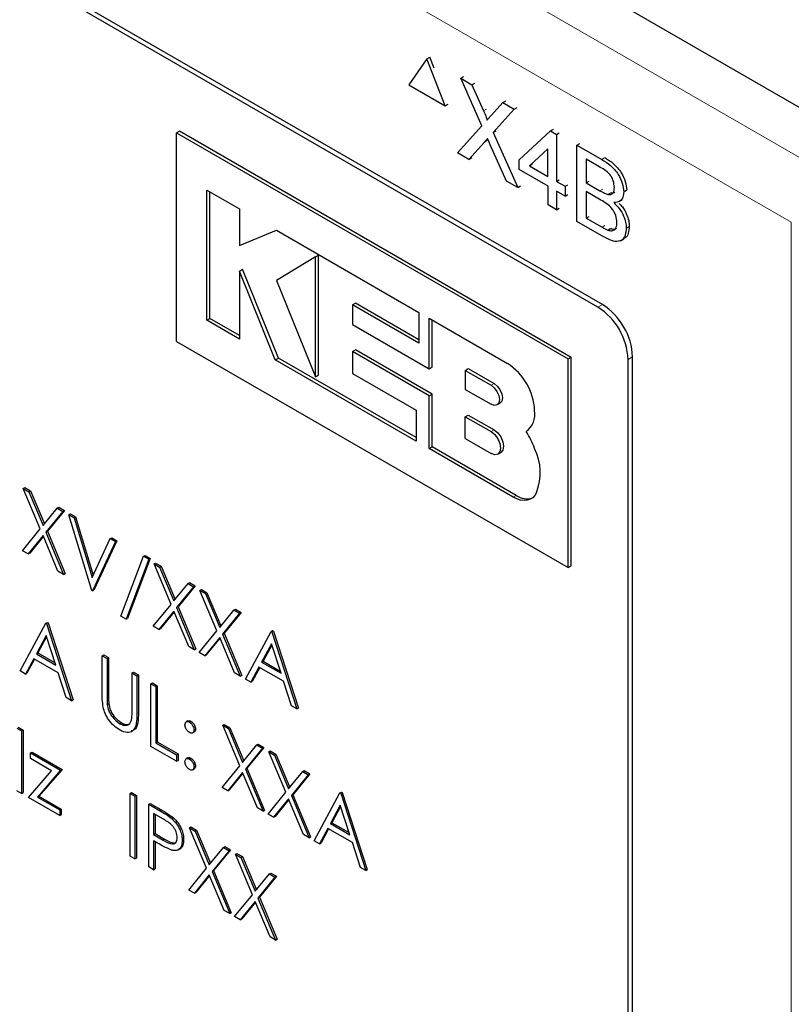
# Paper-space layout 'Blatt4' of a CAD drawing. Header units: millimetres. Extents: x 5 to 418, y 2 to 292.
# Tile 40 of 111: x 119.82 to 122.84, y 187.59 to 191.44. Entities that reach past the tile are written whole.
import ezdxf

# ---------------------------------------------------------------- set-up
doc = ezdxf.new("R2010")
doc.units = ezdxf.units.MM

psp = doc.layouts.new('Blatt4')

# ---------------------------------------------------------------- linework, layer by layer
at = {"color": 7, "linetype": 'Continuous', "lineweight": 25}
for p, q in [((124.7695, 190.0043), (113.5249, 196.4956)), ((122.1041, 190.3274), (116.1526, 193.7631)), ((122.0864, 190.3172), (116.1938, 193.7189)), ((121.4174, 191.2892), (121.3459, 191.1875)), ((121.4174, 191.2892), (121.4291, 191.296)), ((121.489, 191.1052), (121.4174, 191.2892)), ((121.4462, 191.2522), (121.4291, 191.296)), ((121.5495, 191.2131), (121.5611, 191.2199)), ((121.6323, 191.0273), (121.5495, 191.2131)), ((121.5495, 191.2131), (121.5936, 191.1877)), ((121.5936, 191.1877), (121.6052, 191.1944)), ((121.3459, 191.1875), (121.489, 191.1052)), ((121.5936, 191.1877), (121.639, 191.0859)), ((121.6694, 191.0683), (121.7145, 191.1181)), ((121.7145, 191.1181), (121.7259, 191.1247)), ((121.7145, 191.1181), (121.7592, 191.0924)), ((121.489, 191.1052), (121.5006, 191.1119)), ((121.7592, 191.0924), (121.6767, 191.0012)), ((121.7592, 191.0924), (121.7706, 191.099)), ((120.4372, 190.9999), (120.449, 191.0067)), ((120.4372, 190.1833), (120.4372, 190.9999)), ((120.4372, 190.9999), (121.9692, 190.1154)), ((120.449, 191.0067), (121.981, 190.1222)), ((121.5364, 190.9215), (121.6323, 191.0273)), ((121.6767, 191.0012), (121.688, 191.0078)), ((121.6767, 191.0012), (121.7728, 190.7854)), ((121.7778, 190.8938), (121.9008, 191.0071)), ((121.9008, 191.0071), (121.9119, 191.0135)), ((121.9008, 191.0071), (121.9241, 190.9936)), ((121.9241, 190.9936), (121.9352, 191.0001)), ((121.6424, 190.9634), (121.5811, 190.8958)), ((121.9241, 190.9936), (121.9242, 190.8095)), ((121.5811, 190.8958), (121.5364, 190.9215)), ((121.7286, 190.8109), (121.6653, 190.953)), ((121.8909, 190.9364), (121.8189, 190.8701)), ((121.8909, 190.8286), (121.8909, 190.9364)), ((122.004, 190.9515), (122.015, 190.9579)), ((122.0042, 190.6522), (122.004, 190.9515)), ((122.004, 190.9515), (122.1012, 190.8955)), ((121.5811, 190.8958), (121.5925, 190.9024)), ((121.7778, 190.8554), (121.7778, 190.8938)), ((122.0901, 190.8674), (122.0406, 190.8959)), ((122.0406, 190.8959), (122.0407, 190.8038)), ((121.891, 190.7903), (121.7778, 190.8554)), ((121.8189, 190.8701), (121.83, 190.8766)), ((121.8189, 190.8701), (121.8909, 190.8286)), ((121.7728, 190.7854), (121.7286, 190.8109)), ((121.9242, 190.8095), (121.9352, 190.8158)), ((121.9242, 190.8095), (121.9575, 190.7903)), ((122.0407, 190.8038), (122.0515, 190.8101)), ((120.5565, 190.7756), (120.684, 190.702)), ((120.5565, 190.2658), (120.5565, 190.7756)), ((120.5682, 190.2726), (120.5682, 190.7688)), ((121.7728, 190.7854), (121.7839, 190.7919)), ((121.891, 190.7174), (121.891, 190.7903)), ((121.9576, 190.7519), (121.9243, 190.7711)), ((121.9243, 190.7711), (121.9243, 190.6982)), ((121.9575, 190.7903), (121.9684, 190.7966)), ((121.9575, 190.7903), (121.9576, 190.7519)), ((122.0407, 190.8038), (122.0942, 190.773)), ((122.0979, 190.7363), (122.0407, 190.7693)), ((122.0407, 190.7693), (122.0408, 190.6657)), ((122.1871, 190.7685), (122.1978, 190.7747)), ((121.9576, 190.7519), (121.9684, 190.7583)), ((122.1254, 190.7586), (122.1361, 190.7648)), ((122.1684, 190.7303), (122.1806, 190.7373)), ((120.684, 190.702), (120.684, 190.5592)), ((121.9243, 190.6982), (121.891, 190.7174)), ((121.9243, 190.6982), (121.9352, 190.7045)), ((122.1017, 190.5961), (122.0042, 190.6522)), ((122.0408, 190.6657), (122.0515, 190.6719)), ((122.0408, 190.6657), (122.1022, 190.6303)), ((120.684, 190.5592), (120.8291, 190.6182)), ((120.8291, 190.6182), (121.3856, 190.2969)), ((122.1244, 190.619), (122.1351, 190.6251)), ((122.1972, 190.6268), (122.2078, 190.6329)), ((122.1751, 190.5774), (122.1871, 190.5843)), ((120.9812, 190.5144), (120.8291, 190.4216)), ((120.9812, 190.5144), (120.993, 190.5212)), ((120.9812, 190.0451), (120.9812, 190.5144)), ((120.993, 190.0519), (120.993, 190.5212)), ((120.6839, 190.4587), (120.6957, 190.4655)), ((120.6839, 190.4587), (120.6839, 190.1922)), ((120.8243, 190.1112), (120.6839, 190.4587)), ((120.8361, 190.118), (120.6957, 190.4655)), ((120.8291, 190.4216), (120.9812, 190.0451)), ((121.1256, 190.3261), (121.1374, 190.3329)), ((121.1256, 190.3261), (121.1256, 190.2489)), ((121.3856, 190.176), (121.1256, 190.3261)), ((121.3856, 190.1896), (121.1374, 190.3329)), ((120.5565, 190.2658), (120.5682, 190.2726)), ((120.6839, 190.1922), (120.5565, 190.2658)), ((120.6839, 190.2058), (120.5682, 190.2726)), ((121.3856, 190.2969), (121.3856, 190.176)), ((121.4259, 190.0755), (121.4259, 190.2737)), ((121.4259, 190.2737), (121.7326, 190.0966)), ((121.4377, 190.0823), (121.4377, 190.2669)), ((121.1256, 190.2489), (121.4259, 190.0755)), ((120.4372, 190.1833), (121.9692, 189.2989)), ((121.1256, 190.1434), (121.1374, 190.1502)), ((121.4377, 189.9769), (121.1374, 190.1502)), ((120.8243, 190.1112), (120.8361, 190.118)), ((121.3752, 189.7932), (120.8243, 190.1112)), ((121.3752, 189.8068), (120.8361, 190.118)), ((121.1256, 190.1434), (121.1256, 190.058)), ((121.4259, 189.9701), (121.1256, 190.1434)), ((121.9692, 190.1154), (121.981, 190.1222)), ((121.9692, 189.2989), (121.9692, 190.1154)), ((121.981, 189.3057), (121.981, 190.1222)), ((122.2042, 184.6694), (122.2042, 190.113)), ((122.2219, 184.6116), (122.2219, 190.1232)), ((121.4259, 190.0755), (121.4377, 190.0823)), ((121.5673, 190.0701), (121.5791, 190.0769)), ((121.5791, 190.0769), (121.68, 190.0186)), ((120.9812, 190.0451), (120.993, 190.0519)), ((121.1256, 190.058), (121.3752, 189.914)), ((121.5673, 190.0701), (121.5673, 189.9954)), ((121.5673, 190.0701), (121.6683, 190.0118)), ((121.4259, 189.9701), (121.4377, 189.9769)), ((121.4259, 189.7639), (121.4259, 189.9701)), ((121.4377, 189.7707), (121.4377, 189.9769)), ((121.5673, 189.9954), (121.6683, 189.9371)), ((121.6911, 189.9349), (121.7029, 189.9417)), ((121.3752, 189.914), (121.3752, 189.7932)), ((121.5673, 189.8884), (121.5791, 189.8952)), ((121.5673, 189.8031), (121.5673, 189.8884)), ((121.5673, 189.8884), (121.6683, 189.8301)), ((121.5791, 189.8952), (121.68, 189.837)), ((121.5673, 189.8031), (121.6683, 189.7448)), ((121.8055, 189.8307), (121.8058, 189.8309)), ((121.4259, 189.7639), (121.4377, 189.7707)), ((121.7669, 189.5807), (121.4377, 189.7707)), ((121.7551, 189.5739), (121.4259, 189.7639)), ((121.6944, 189.7422), (121.7062, 189.749)), ((119.8384, 189.6078), (119.8443, 189.6112)), ((119.8443, 189.6112), (119.8662, 189.5985)), ((119.8384, 189.6078), (119.8603, 189.5951)), ((119.9049, 189.4493), (119.8384, 189.6078)), ((119.8603, 189.5951), (119.8662, 189.5985)), ((119.8603, 189.5951), (119.9159, 189.4628)), ((119.8662, 189.5985), (119.9207, 189.4688)), ((119.9714, 189.531), (119.9773, 189.5344)), ((119.9773, 189.5344), (119.9993, 189.5217)), ((119.9159, 189.4628), (119.9714, 189.531)), ((119.9934, 189.5183), (119.9269, 189.4367)), ((119.9993, 189.5217), (119.9328, 189.4401)), ((119.9714, 189.531), (119.9934, 189.5183)), ((119.9934, 189.5183), (119.9993, 189.5217)), ((120.0165, 189.5049), (120.0224, 189.5083)), ((120.0165, 189.5049), (120.0369, 189.4932)), ((120.1063, 189.2082), (120.0165, 189.5049)), ((120.0224, 189.5083), (120.0428, 189.4966)), ((120.0369, 189.4932), (120.0428, 189.4966)), ((120.0428, 189.4966), (120.1118, 189.2683)), ((120.0369, 189.4932), (120.1076, 189.2593)), ((119.8356, 189.3644), (119.9049, 189.4493)), ((119.9159, 189.4232), (119.8576, 189.3517)), ((119.9169, 189.4207), (119.8635, 189.3551)), ((119.9741, 189.2844), (119.9159, 189.4232)), ((119.9269, 189.4367), (119.9328, 189.4401)), ((119.9269, 189.4367), (119.9961, 189.2718)), ((119.9328, 189.4401), (120.002, 189.2752)), ((120.1076, 189.2593), (120.1783, 189.4115)), ((120.1987, 189.3998), (120.109, 189.2066)), ((120.2046, 189.4032), (120.1149, 189.21)), ((120.1783, 189.4115), (120.1842, 189.4149)), ((120.1783, 189.4115), (120.1987, 189.3998)), ((120.1842, 189.4149), (120.2046, 189.4032)), ((120.1987, 189.3998), (120.2046, 189.4032)), ((119.8576, 189.3517), (119.8356, 189.3644)), ((119.8576, 189.3517), (119.8635, 189.3551)), ((120.2205, 189.1077), (120.3092, 189.3423)), ((120.3092, 189.3423), (120.3151, 189.3457)), ((120.3092, 189.3423), (120.3293, 189.3307)), ((120.3151, 189.3457), (120.3352, 189.3341)), ((120.3293, 189.3307), (120.2405, 189.0961)), ((120.3352, 189.3341), (120.2464, 189.0995)), ((120.3293, 189.3307), (120.3352, 189.3341)), ((120.3497, 189.3126), (120.3556, 189.316)), ((120.3497, 189.3126), (120.3716, 189.2999)), ((120.4162, 189.1542), (120.3497, 189.3126)), ((120.3556, 189.316), (120.3775, 189.3033)), ((120.3716, 189.2999), (120.3775, 189.3033)), ((120.3775, 189.3033), (120.432, 189.1736)), ((121.9692, 189.2989), (121.981, 189.3057)), ((119.9961, 189.2718), (119.9741, 189.2844)), ((119.9961, 189.2718), (120.002, 189.2752)), ((120.3716, 189.2999), (120.4272, 189.1677)), ((120.4272, 189.1677), (120.4827, 189.2358)), ((120.5106, 189.2265), (120.4441, 189.1449)), ((120.4827, 189.2358), (120.4886, 189.2392)), ((120.4827, 189.2358), (120.5047, 189.2231)), ((120.4886, 189.2392), (120.5106, 189.2265)), ((120.5047, 189.2231), (120.5106, 189.2265)), ((120.109, 189.2066), (120.1063, 189.2082)), ((120.109, 189.2066), (120.1149, 189.21)), ((120.5047, 189.2231), (120.4382, 189.1415)), ((120.5292, 189.209), (120.535, 189.2124)), ((120.5292, 189.209), (120.5511, 189.1963)), ((120.5957, 189.0506), (120.5292, 189.209)), ((120.535, 189.2124), (120.557, 189.1997)), ((120.5511, 189.1963), (120.557, 189.1997)), ((120.5511, 189.1963), (120.6067, 189.064)), ((120.557, 189.1997), (120.6115, 189.07)), ((120.3469, 189.0692), (120.4162, 189.1542)), ((120.4272, 189.128), (120.3689, 189.0565)), ((120.4282, 189.1255), (120.3748, 189.0599)), ((120.4854, 188.9893), (120.4272, 189.128)), ((120.4382, 189.1415), (120.4441, 189.1449)), ((120.4382, 189.1415), (120.5074, 188.9766)), ((120.4441, 189.1449), (120.5133, 188.98)), ((120.6067, 189.064), (120.6622, 189.1322)), ((120.6842, 189.1195), (120.6177, 189.0379)), ((120.6901, 189.1229), (120.6236, 189.0413)), ((120.6622, 189.1322), (120.6681, 189.1356)), ((120.6622, 189.1322), (120.6842, 189.1195)), ((120.6681, 189.1356), (120.6901, 189.1229)), ((120.6842, 189.1195), (120.6901, 189.1229)), ((119.8261, 188.8936), (119.9268, 189.0804)), ((119.9268, 189.0804), (119.9326, 189.0838)), ((119.9268, 189.0804), (119.9295, 189.0789)), ((119.9295, 189.0789), (119.9354, 189.0823)), ((119.9295, 189.0789), (120.0274, 188.7774)), ((119.9326, 189.0838), (119.9354, 189.0823)), ((119.9354, 189.0823), (120.0333, 188.7808)), ((120.2405, 189.0961), (120.2205, 189.1077)), ((120.2405, 189.0961), (120.2464, 189.0995)), ((120.3689, 189.0565), (120.3469, 189.0692)), ((120.3689, 189.0565), (120.3748, 189.0599)), ((120.5264, 188.9656), (120.5957, 189.0506)), ((120.6177, 189.0379), (120.6236, 189.0413)), ((120.6177, 189.0379), (120.6869, 188.873)), ((120.6236, 189.0413), (120.6928, 188.8764)), ((120.7073, 188.8612), (120.8079, 189.0481)), ((120.8079, 189.0481), (120.8138, 189.0515)), ((120.8079, 189.0481), (120.8106, 189.0465)), ((120.8106, 189.0465), (120.8165, 189.0499)), ((120.8106, 189.0465), (120.9085, 188.745)), ((120.8138, 189.0515), (120.8165, 189.0499)), ((120.8165, 189.0499), (120.9144, 188.7484)), ((119.9279, 189.032), (119.8895, 188.9606)), ((119.9294, 189.0273), (119.8954, 188.964)), ((119.9653, 188.9169), (119.9279, 189.032)), ((120.6067, 189.0244), (120.5484, 188.9529)), ((120.6077, 189.0219), (120.5543, 188.9563)), ((120.6649, 188.8857), (120.6067, 189.0244)), ((120.8091, 188.9997), (120.7707, 188.9283)), ((120.8106, 188.995), (120.7765, 188.9317)), ((120.8465, 188.8845), (120.8091, 188.9997)), ((119.8895, 188.9606), (119.8954, 188.964)), ((119.8895, 188.9606), (119.9653, 188.9169)), ((119.8954, 188.964), (119.9626, 188.9252)), ((120.147, 188.9533), (120.1529, 188.9567)), ((120.1529, 188.9567), (120.172, 188.9457)), ((120.5074, 188.9766), (120.4854, 188.9893)), ((120.5074, 188.9766), (120.5133, 188.98)), ((120.5484, 188.9529), (120.5264, 188.9656)), ((120.5484, 188.9529), (120.5543, 188.9563)), ((119.8792, 188.9415), (119.8469, 188.8816)), ((119.8823, 188.9397), (119.8528, 188.885)), ((119.9753, 188.886), (119.8792, 188.9415)), ((120.147, 188.9533), (120.1661, 188.9423)), ((120.147, 188.8053), (120.147, 188.9533)), ((120.1661, 188.9423), (120.172, 188.9457)), ((120.1661, 188.9423), (120.1661, 188.7955)), ((120.172, 188.9457), (120.172, 188.7989)), ((120.7707, 188.9283), (120.7765, 188.9317)), ((120.7707, 188.9283), (120.8465, 188.8845)), ((120.7765, 188.9317), (120.8437, 188.8929)), ((119.8469, 188.8816), (119.8261, 188.8936)), ((119.8469, 188.8816), (119.8528, 188.885)), ((120.0067, 188.7893), (119.9753, 188.886)), ((120.264, 188.8858), (120.2699, 188.8892)), ((120.264, 188.739), (120.264, 188.8858)), ((120.264, 188.8858), (120.283, 188.8748)), ((120.2699, 188.8892), (120.2889, 188.8782)), ((120.283, 188.8748), (120.2889, 188.8782)), ((120.2889, 188.8782), (120.2889, 188.7302)), ((120.6869, 188.873), (120.6649, 188.8857)), ((120.7603, 188.9091), (120.7281, 188.8492)), ((120.7634, 188.9073), (120.734, 188.8526)), ((120.8565, 188.8536), (120.7603, 188.9091)), ((120.283, 188.8748), (120.283, 188.7268)), ((120.3374, 188.8434), (120.3433, 188.8468)), ((120.3374, 188.8434), (120.3565, 188.8324)), ((120.3374, 188.5984), (120.3374, 188.8434)), ((120.3433, 188.8468), (120.3624, 188.8358)), ((120.6869, 188.873), (120.6928, 188.8764)), ((120.7281, 188.8492), (120.7073, 188.8612)), ((120.7281, 188.8492), (120.734, 188.8526)), ((120.8879, 188.757), (120.8565, 188.8536)), ((120.3565, 188.8324), (120.3624, 188.8358)), ((120.3565, 188.8324), (120.3565, 188.6125)), ((120.3624, 188.8358), (120.3624, 188.6159)), ((120.0274, 188.7774), (120.0067, 188.7893)), ((120.0274, 188.7774), (120.0333, 188.7808)), ((120.1669, 188.7624), (120.1728, 188.7658)), ((120.9085, 188.745), (120.8879, 188.757)), ((120.9085, 188.745), (120.9144, 188.7484)), ((120.2161, 188.6873), (120.2219, 188.6907)), ((120.4826, 188.6985), (120.4752, 188.6942)), ((120.4884, 188.6934), (120.4943, 188.6968)), ((119.8125, 188.6701), (119.8316, 188.6591)), ((119.8184, 188.6735), (119.8375, 188.6625)), ((119.8316, 188.6591), (119.8375, 188.6625)), ((119.8316, 188.6591), (119.8316, 188.4141)), ((119.8375, 188.6625), (119.8375, 188.4175)), ((120.5001, 188.6509), (120.5075, 188.6551)), ((120.506, 188.6628), (120.5119, 188.6662)), ((120.6189, 188.6809), (120.6248, 188.6843)), ((120.6189, 188.6809), (120.6409, 188.6682)), ((120.6854, 188.5224), (120.6189, 188.6809)), ((120.6248, 188.6843), (120.6468, 188.6716)), ((120.6409, 188.6682), (120.6468, 188.6716)), ((120.6409, 188.6682), (120.6964, 188.5359)), ((120.6468, 188.6716), (120.7012, 188.5418)), ((120.3565, 188.6125), (120.3624, 188.6159)), ((120.3565, 188.6125), (120.438, 188.5654)), ((120.3624, 188.6159), (120.4439, 188.5688)), ((119.8669, 188.5727), (119.8728, 188.5761)), ((119.8669, 188.5727), (119.9839, 188.5052)), ((119.8669, 188.5507), (119.8669, 188.5727)), ((119.8728, 188.5761), (119.9898, 188.5086)), ((120.438, 188.5403), (120.3374, 188.5984)), ((120.6964, 188.5359), (120.752, 188.6041)), ((120.7739, 188.5914), (120.7074, 188.5097)), ((120.7798, 188.5948), (120.7133, 188.5131)), ((120.752, 188.6041), (120.7578, 188.6075)), ((120.752, 188.6041), (120.7739, 188.5914)), ((120.7578, 188.6075), (120.7798, 188.5948)), ((120.7739, 188.5914), (120.7798, 188.5948)), ((120.7984, 188.5772), (120.8043, 188.5807)), ((120.7984, 188.5772), (120.8204, 188.5646)), ((120.8649, 188.4188), (120.7984, 188.5772)), ((120.8043, 188.5807), (120.8263, 188.568)), ((119.949, 188.5034), (119.8669, 188.5507)), ((120.438, 188.5654), (120.4439, 188.5688)), ((120.438, 188.5654), (120.438, 188.5403)), ((120.438, 188.5403), (120.4439, 188.5437)), ((120.4439, 188.5688), (120.4439, 188.5437)), ((120.4825, 188.5541), (120.4751, 188.5498)), ((120.4884, 188.549), (120.4943, 188.5524)), ((120.8204, 188.5646), (120.8263, 188.568)), ((120.8204, 188.5646), (120.8759, 188.4323)), ((120.8263, 188.568), (120.8807, 188.4382)), ((119.8588, 188.3984), (119.949, 188.5034)), ((119.9839, 188.5052), (119.8937, 188.4002)), ((119.9898, 188.5086), (119.8996, 188.4036)), ((119.9839, 188.5052), (119.9898, 188.5086)), ((120.5, 188.5064), (120.5074, 188.5107)), ((120.506, 188.5183), (120.5119, 188.5217)), ((120.6162, 188.4375), (120.6854, 188.5224)), ((120.6964, 188.4963), (120.6382, 188.4248)), ((120.6975, 188.4937), (120.644, 188.4282)), ((120.7547, 188.3575), (120.6964, 188.4963)), ((120.7074, 188.5097), (120.7133, 188.5131)), ((120.7074, 188.5097), (120.7766, 188.3448)), ((120.7133, 188.5131), (120.7825, 188.3482)), ((120.8759, 188.4323), (120.9315, 188.5004)), ((120.9315, 188.5004), (120.9373, 188.5038)), ((120.9315, 188.5004), (120.9534, 188.4878)), ((120.9373, 188.5038), (120.9593, 188.4912)), ((120.9534, 188.4878), (120.8869, 188.4061)), ((120.9593, 188.4912), (120.8928, 188.4095)), ((120.9534, 188.4878), (120.9593, 188.4912)), ((119.8316, 188.4141), (119.8125, 188.4251)), ((119.8316, 188.4141), (119.8375, 188.4175)), ((120.2558, 188.4142), (120.2617, 188.4176)), ((120.2617, 188.4176), (120.2808, 188.4066)), ((120.6382, 188.4248), (120.6162, 188.4375)), ((120.6382, 188.4248), (120.644, 188.4282)), ((120.7957, 188.3339), (120.8649, 188.4188)), ((120.9765, 188.2295), (121.0772, 188.4163)), ((121.0772, 188.4163), (121.0831, 188.4197)), ((121.0772, 188.4163), (121.0799, 188.4148)), ((121.0799, 188.4148), (121.0858, 188.4182)), ((121.0831, 188.4197), (121.0858, 188.4182)), ((121.0858, 188.4182), (121.1837, 188.1167)), ((119.9811, 188.3278), (119.8588, 188.3984)), ((119.8937, 188.4002), (119.8996, 188.4036)), ((119.8937, 188.4002), (119.9811, 188.3497)), ((119.8996, 188.4036), (119.987, 188.3531)), ((120.2558, 188.4142), (120.2749, 188.4032)), ((120.2558, 188.1692), (120.2558, 188.4142)), ((120.2749, 188.4032), (120.2808, 188.4066)), ((120.2749, 188.4032), (120.2749, 188.1582)), ((120.2808, 188.4066), (120.2808, 188.1616)), ((120.8759, 188.3927), (120.8177, 188.3212)), ((120.877, 188.3901), (120.8235, 188.3246)), ((120.9342, 188.2539), (120.8759, 188.3927)), ((120.8869, 188.4061), (120.8928, 188.4095)), ((120.8869, 188.4061), (120.9561, 188.2412)), ((120.8928, 188.4095), (120.962, 188.2446)), ((121.0799, 188.4148), (121.1778, 188.1133)), ((119.9811, 188.3497), (119.987, 188.3531)), ((119.9811, 188.3497), (119.9811, 188.3278)), ((119.987, 188.3531), (119.987, 188.3312)), ((120.3293, 188.3718), (120.3352, 188.3752)), ((120.3293, 188.3718), (120.3709, 188.3477)), ((120.3293, 188.1268), (120.3293, 188.3718)), ((120.3352, 188.3752), (120.3768, 188.3511)), ((120.7766, 188.3448), (120.7547, 188.3575)), ((120.7766, 188.3448), (120.7825, 188.3482)), ((121.0783, 188.3679), (121.0399, 188.2965)), ((121.0798, 188.3632), (121.0458, 188.2999)), ((121.1157, 188.2527), (121.0783, 188.3679)), ((119.9811, 188.3278), (119.987, 188.3312)), ((120.3871, 188.3132), (120.3483, 188.3356)), ((120.3483, 188.3356), (120.3483, 188.254)), ((120.3542, 188.3322), (120.3542, 188.2574)), ((120.4192, 188.3162), (120.4251, 188.3196)), ((120.8177, 188.3212), (120.7957, 188.3339)), ((120.8177, 188.3212), (120.8235, 188.3246)), ((120.4884, 188.2799), (120.4943, 188.2833)), ((120.4884, 188.2799), (120.5103, 188.2672)), ((120.5549, 188.1215), (120.4884, 188.2799)), ((120.4943, 188.2833), (120.5162, 188.2706)), ((120.5103, 188.2672), (120.5162, 188.2706)), ((120.5103, 188.2672), (120.5659, 188.135)), ((120.5162, 188.2706), (120.5707, 188.1409)), ((121.0296, 188.2773), (120.9973, 188.2175)), ((121.0327, 188.2756), (121.0032, 188.2209)), ((121.1257, 188.2218), (121.0296, 188.2773)), ((121.0399, 188.2965), (121.0458, 188.2999)), ((121.0399, 188.2965), (121.1157, 188.2527)), ((121.0458, 188.2999), (121.113, 188.2611)), ((120.3483, 188.254), (120.3542, 188.2574)), ((120.3483, 188.254), (120.3854, 188.232)), ((120.3635, 188.2201), (120.3483, 188.2289)), ((120.3483, 188.2289), (120.3483, 188.1158)), ((120.3542, 188.2574), (120.3913, 188.2354)), ((120.3542, 188.2255), (120.3542, 188.1192)), ((120.4598, 188.2307), (120.4657, 188.2341)), ((120.9561, 188.2412), (120.9342, 188.2539)), ((120.9561, 188.2412), (120.962, 188.2446)), ((120.9973, 188.2175), (120.9765, 188.2295)), ((120.4443, 188.1936), (120.4516, 188.1979)), ((120.5659, 188.135), (120.6214, 188.2031)), ((120.6434, 188.1904), (120.5769, 188.1088)), ((120.6493, 188.1938), (120.5828, 188.1122)), ((120.6214, 188.2031), (120.6273, 188.2065)), ((120.6214, 188.2031), (120.6434, 188.1904)), ((120.6273, 188.2065), (120.6493, 188.1938)), ((120.6434, 188.1904), (120.6493, 188.1938)), ((120.9973, 188.2175), (121.0032, 188.2209)), ((121.1571, 188.1252), (121.1257, 188.2218)), ((120.2749, 188.1582), (120.2558, 188.1692)), ((120.2749, 188.1582), (120.2808, 188.1616)), ((120.6679, 188.1763), (120.6737, 188.1797)), ((120.6679, 188.1763), (120.6898, 188.1636)), ((120.7344, 188.0179), (120.6679, 188.1763)), ((120.6737, 188.1797), (120.6957, 188.167)), ((120.6898, 188.1636), (120.6957, 188.167)), ((120.6898, 188.1636), (120.7454, 188.0313)), ((120.6957, 188.167), (120.7502, 188.0373)), ((120.3483, 188.1158), (120.3293, 188.1268)), ((120.3483, 188.1158), (120.3542, 188.1192)), ((120.4856, 188.0365), (120.5549, 188.1215)), ((120.5769, 188.1088), (120.5828, 188.1122)), ((120.5769, 188.1088), (120.6461, 187.9439)), ((120.5828, 188.1122), (120.652, 187.9473)), ((121.1778, 188.1133), (121.1571, 188.1252)), ((121.1778, 188.1133), (121.1837, 188.1167)), ((120.5659, 188.0953), (120.5076, 188.0238)), ((120.5669, 188.0928), (120.5135, 188.0272)), ((120.6241, 187.9566), (120.5659, 188.0953)), ((120.7454, 188.0313), (120.8009, 188.0995)), ((120.8229, 188.0868), (120.7564, 188.0052)), ((120.8288, 188.0902), (120.7623, 188.0086)), ((120.8009, 188.0995), (120.8068, 188.1029)), ((120.8009, 188.0995), (120.8229, 188.0868)), ((120.8068, 188.1029), (120.8288, 188.0902)), ((120.8229, 188.0868), (120.8288, 188.0902)), ((120.5076, 188.0238), (120.4856, 188.0365)), ((120.5076, 188.0238), (120.5135, 188.0272)), ((120.6651, 187.9329), (120.7344, 188.0179)), ((120.7564, 188.0052), (120.7623, 188.0086)), ((120.7564, 188.0052), (120.8256, 187.8403)), ((120.7623, 188.0086), (120.8315, 187.8437)), ((120.6461, 187.9439), (120.6241, 187.9566)), ((120.7454, 187.9917), (120.6871, 187.9202)), ((120.7464, 187.9892), (120.693, 187.9236)), ((120.8036, 187.853), (120.7454, 187.9917)), ((120.6461, 187.9439), (120.652, 187.9473)), ((120.6871, 187.9202), (120.6651, 187.9329)), ((120.6871, 187.9202), (120.693, 187.9236)), ((120.8256, 187.8403), (120.8036, 187.853)), ((120.8256, 187.8403), (120.8315, 187.8437))]:
    psp.add_line(p, q, dxfattribs=at)
at = {"color": 7, "linetype": 'Continuous', "lineweight": 18}
for p, q in [((115.5318, 195.1421), (122.9605, 190.8536)), ((122.8427, 190.6495), (115.414, 194.938)), ((121.639, 191.0859), (121.6504, 191.0925)), ((121.6424, 190.9634), (121.6538, 190.97)), ((122.1012, 190.8955), (122.112, 190.9018)), ((122.0942, 190.773), (122.105, 190.7792)), ((122.1022, 190.6303), (122.1129, 190.6365)), ((122.8427, 179.263), (122.8427, 190.6495)), ((122.0864, 190.3172), (122.1041, 190.3274)), ((122.2042, 190.113), (122.2219, 190.1232)), ((121.6683, 190.0118), (121.68, 190.0186)), ((121.6683, 189.8301), (121.68, 189.837)), ((121.7551, 189.5739), (121.7669, 189.5807)), ((120.1661, 188.7955), (120.172, 188.7989)), ((120.283, 188.7268), (120.2889, 188.7302)), ((120.3709, 188.3477), (120.3768, 188.3511)), ((120.3854, 188.232), (120.3913, 188.2354))]:
    psp.add_line(p, q, dxfattribs=at)
at = {"color": 7, "linetype": 'Continuous', "lineweight": 25, "flags": 128}
for points in [[(121.6683, 190.0118), (121.6806, 190.0019), (121.6911, 189.9877), (121.6981, 189.9715), (121.7006, 189.9558), (121.6981, 189.9429), (121.6911, 189.9349), (121.6806, 189.9328), (121.6683, 189.9371)], [(121.68, 190.0186), (121.6924, 190.0087), (121.7029, 189.9945), (121.7099, 189.9783), (121.7124, 189.9626), (121.7099, 189.9497), (121.7029, 189.9417), (121.7029, 189.9417)], [(121.6683, 189.8301), (121.6824, 189.8187), (121.6944, 189.8026), (121.7024, 189.7841), (121.7052, 189.7661), (121.7024, 189.7514), (121.6944, 189.7422), (121.6824, 189.7399), (121.6683, 189.7448)], [(121.68, 189.837), (121.6942, 189.8255), (121.7062, 189.8094), (121.7142, 189.7909), (121.717, 189.7729), (121.7142, 189.7582), (121.7062, 189.749), (121.7062, 189.749)], [(121.8459, 189.5919), (121.8394, 189.5806), (121.8311, 189.5717), (121.8212, 189.5653), (121.8098, 189.5615), (121.7972, 189.5605), (121.7837, 189.5623), (121.7695, 189.5668), (121.7551, 189.5739)]]:
    psp.add_lwpolyline(points, dxfattribs=at)
at = {"color": 7, "linetype": 'Continuous', "lineweight": 25}
for centre, radius, start, end in [((121.9484, 190.1014), 0.2561, 2.6055, 57.3945), ((121.9661, 190.1116), 0.2561, 2.6055, 57.3945), ((121.6086, 189.9027), 0.2302, 2.6055, 57.3945), ((121.7553, 189.8987), 0.0845, 306.49, 9.8709), ((121.5379, 189.656), 0.3196, 19.8361, 33.1349), ((121.6471, 189.6698), 0.2136, 338.5903, 26.3014), ((121.8088, 189.6422), 0.0745, 235.721, 286.5942)]:
    psp.add_arc(centre, radius, start, end, dxfattribs=at)
for points, knots in [([(121.639, 191.0859), (121.6419, 191.0791), (121.646, 191.0697), (121.651, 191.0574), (121.652, 191.0522), (121.6525, 191.0496)], [0, 0, 0, 0, 0.561277, 0.781763, 1, 1, 1, 1]), ([(121.6525, 191.0496), (121.6556, 191.0531), (121.6613, 191.0593), (121.6669, 191.0655), (121.6694, 191.0683)], [0, 0, 0, 0, 0.56, 1, 1, 1, 1]), ([(121.6547, 190.9769), (121.6524, 190.9744), (121.6483, 190.97), (121.6442, 190.9654), (121.6424, 190.9634)], [0, 0, 0, 0, 0.560002, 1, 1, 1, 1]), ([(121.6653, 190.953), (121.6633, 190.9575), (121.6598, 190.9654), (121.6562, 190.9734), (121.6547, 190.9769)], [0, 0, 0, 0, 0.56, 1, 1, 1, 1]), ([(122.1012, 190.8955), (122.1127, 190.8885), (122.1357, 190.8744), (122.1657, 190.8406), (122.1835, 190.8017), (122.1859, 190.7796), (122.1871, 190.7685)], [0, 0, 0, 0, 0.281116, 0.560026, 0.780112, 1, 1, 1, 1]), ([(122.113, 190.9024), (122.1245, 190.8953), (122.1475, 190.8812), (122.1775, 190.8475), (122.1953, 190.8085), (122.1977, 190.7864), (122.1989, 190.7753)], [0, 0, 0, 0, 0.281116, 0.560026, 0.780112, 1, 1, 1, 1]), ([(122.1505, 190.7859), (122.1497, 190.7945), (122.1486, 190.8074), (122.1406, 190.8257), (122.123, 190.8499), (122.1047, 190.8596), (122.0901, 190.8674)], [0, 0, 0, 0, 0.249512, 0.375019, 0.500244, 1, 1, 1, 1]), ([(122.0942, 190.773), (122.1001, 190.7696), (122.1106, 190.7636), (122.1209, 190.7601), (122.1254, 190.7586)], [0, 0, 0, 0, 0.560393, 1, 1, 1, 1]), ([(122.1254, 190.7586), (122.1296, 190.7581), (122.1378, 190.7572), (122.1486, 190.7655), (122.1498, 190.7782), (122.1505, 190.7859)], [0, 0, 0, 0, 0.280869, 0.561063, 1, 1, 1, 1]), ([(122.1372, 190.7654), (122.1416, 190.7646), (122.1473, 190.7635), (122.151, 190.7668), (122.1519, 190.7676)], [0, 0, 0, 0, 0.752288, 1, 1, 1, 1]), ([(122.1871, 190.7685), (122.1864, 190.7612), (122.185, 190.7466), (122.1724, 190.7291), (122.1574, 190.7275), (122.1482, 190.7266)], [0, 0, 0, 0, 0.280336, 0.5608, 1, 1, 1, 1]), ([(122.1606, 190.6485), (122.1598, 190.6575), (122.1586, 190.671), (122.1501, 190.6901), (122.1325, 190.7162), (122.1133, 190.7274), (122.0979, 190.7363)], [0, 0, 0, 0, 0.249802, 0.375546, 0.501154, 1, 1, 1, 1]), ([(122.1482, 190.7266), (122.1558, 190.7191), (122.1708, 190.7041), (122.1868, 190.6761), (122.1959, 190.6493), (122.1968, 190.6343), (122.1972, 190.6268)], [0, 0, 0, 0, 0.280211, 0.55967, 0.779709, 1, 1, 1, 1]), ([(122.1692, 190.7233), (122.1735, 190.7189), (122.1853, 190.7069), (122.1986, 190.6828), (122.2077, 190.6561), (122.2085, 190.6411), (122.209, 190.6336)], [0, 0, 0, 0, 0.182829, 0.500096, 0.749905, 1, 1, 1, 1]), ([(122.1972, 190.6268), (122.1964, 190.6174), (122.1948, 190.5986), (122.1822, 190.5792), (122.152, 190.5694), (122.1224, 190.5851), (122.1017, 190.5961)], [0, 0, 0, 0, 0.187143, 0.374319, 0.560786, 1, 1, 1, 1]), ([(122.1022, 190.6303), (122.1064, 190.6279), (122.1138, 190.6236), (122.1212, 190.6204), (122.1244, 190.619)], [0, 0, 0, 0, 0.5600993, 1, 1, 1, 1]), ([(122.1244, 190.619), (122.1301, 190.6173), (122.1415, 190.614), (122.1536, 190.6207), (122.1598, 190.6331), (122.1603, 190.6434), (122.1606, 190.6485)], [0, 0, 0, 0, 0.28029, 0.559018, 0.779402, 1, 1, 1, 1]), ([(122.1362, 190.6258), (122.1421, 190.6238), (122.1511, 190.6207), (122.1571, 190.6248), (122.1592, 190.6263)], [0, 0, 0, 0, 0.6580369, 1, 1, 1, 1]), ([(122.209, 190.6336), (122.2081, 190.6244), (122.2063, 190.606), (122.1979, 190.5893), (122.1893, 190.5869), (122.1876, 190.5864)], [0, 0, 0, 0, 0.445207, 0.890493, 1, 1, 1, 1]), ([(120.1508, 188.7515), (120.1495, 188.7619), (120.147, 188.7804), (120.147, 188.7977), (120.147, 188.8053)], [0, 0, 0, 0, 0.5594986, 1, 1, 1, 1]), ([(120.1661, 188.7955), (120.1661, 188.7894), (120.166, 188.7786), (120.1667, 188.7674), (120.1669, 188.7624)], [0, 0, 0, 0, 0.560124, 1, 1, 1, 1]), ([(120.172, 188.7989), (120.172, 188.7928), (120.1719, 188.782), (120.1726, 188.7708), (120.1728, 188.7658)], [0, 0, 0, 0, 0.560124, 1, 1, 1, 1]), ([(120.1728, 188.7658), (120.1742, 188.7576), (120.1769, 188.7411), (120.195, 188.7113), (120.2117, 188.6985), (120.2219, 188.6907)], [0, 0, 0, 0, 0.281057, 0.560821, 1, 1, 1, 1]), ([(120.2171, 188.6616), (120.2091, 188.6669), (120.193, 188.6774), (120.1727, 188.7013), (120.1578, 188.727), (120.1531, 188.7434), (120.1508, 188.7515)], [0, 0, 0, 0, 0.280221, 0.559914, 0.779952, 1, 1, 1, 1]), ([(120.1669, 188.7624), (120.1683, 188.7542), (120.171, 188.7377), (120.1892, 188.7079), (120.2059, 188.6951), (120.2161, 188.6873)], [0, 0, 0, 0, 0.281057, 0.560821, 1, 1, 1, 1]), ([(120.283, 188.7268), (120.2828, 188.7133), (120.2825, 188.6863), (120.2697, 188.6576), (120.245, 188.6489), (120.2264, 188.6574), (120.2171, 188.6616)], [0, 0, 0, 0, 0.281655, 0.560111, 0.78008, 1, 1, 1, 1]), ([(120.2889, 188.7302), (120.2886, 188.7169), (120.2881, 188.6904), (120.2782, 188.6626), (120.2643, 188.6598), (120.2602, 188.659)], [0, 0, 0, 0, 0.41567, 0.82662, 1, 1, 1, 1]), ([(120.2618, 188.7022), (120.2626, 188.7088), (120.2641, 188.7206), (120.264, 188.7334), (120.264, 188.739)], [0, 0, 0, 0, 0.559624, 1, 1, 1, 1]), ([(120.2161, 188.6873), (120.2219, 188.6847), (120.2336, 188.6794), (120.2477, 188.6816), (120.2574, 188.6896), (120.2603, 188.698), (120.2618, 188.7022)], [0, 0, 0, 0, 0.279787, 0.559377, 0.779569, 1, 1, 1, 1]), ([(120.2219, 188.6907), (120.2277, 188.6882), (120.2392, 188.6831), (120.2508, 188.6835), (120.2548, 188.6871), (120.2552, 188.6875)], [0, 0, 0, 0, 0.473792, 0.947251, 1, 1, 1, 1]), ([(120.4707, 188.6832), (120.471, 188.686), (120.4717, 188.6917), (120.4765, 188.6955), (120.4822, 188.6963), (120.4863, 188.6944), (120.4884, 188.6934)], [0, 0, 0, 0, 0.279585, 0.559454, 0.779697, 1, 1, 1, 1]), ([(120.4821, 188.6978), (120.4824, 188.6981), (120.4839, 188.6996), (120.4882, 188.6996), (120.4922, 188.6977), (120.4943, 188.6968)], [0, 0, 0, 0, 0.111363, 0.55562, 1, 1, 1, 1]), ([(120.4884, 188.6934), (120.491, 188.6916), (120.4962, 188.6879), (120.5019, 188.6789), (120.5056, 188.6702), (120.5059, 188.6653), (120.506, 188.6628)], [0, 0, 0, 0, 0.279602, 0.559212, 0.779475, 1, 1, 1, 1]), ([(120.4943, 188.6968), (120.4969, 188.695), (120.5021, 188.6913), (120.5078, 188.6823), (120.5114, 188.6736), (120.5118, 188.6687), (120.5119, 188.6662)], [0, 0, 0, 0, 0.279602, 0.559212, 0.779475, 1, 1, 1, 1]), ([(120.4884, 188.6526), (120.4858, 188.6545), (120.4805, 188.6582), (120.4748, 188.6671), (120.4712, 188.6758), (120.4709, 188.6807), (120.4707, 188.6832)], [0, 0, 0, 0, 0.279647, 0.559299, 0.779615, 1, 1, 1, 1]), ([(120.506, 188.6628), (120.5057, 188.66), (120.5052, 188.6542), (120.5003, 188.6504), (120.4945, 188.6496), (120.4904, 188.6516), (120.4884, 188.6526)], [0, 0, 0, 0, 0.279517, 0.559326, 0.779544, 1, 1, 1, 1]), ([(120.5119, 188.6662), (120.5117, 188.6633), (120.5113, 188.658), (120.508, 188.6559), (120.5065, 188.655)], [0, 0, 0, 0, 0.556603, 1, 1, 1, 1]), ([(120.4707, 188.5387), (120.471, 188.5416), (120.4716, 188.5472), (120.4764, 188.5511), (120.4822, 188.5519), (120.4863, 188.5499), (120.4884, 188.549)], [0, 0, 0, 0, 0.2795762, 0.5592837, 0.7795524, 1, 1, 1, 1]), ([(120.4884, 188.5081), (120.4858, 188.51), (120.4806, 188.5137), (120.4748, 188.5226), (120.4713, 188.5313), (120.4709, 188.5363), (120.4707, 188.5387)], [0, 0, 0, 0, 0.279581, 0.559143, 0.779575, 1, 1, 1, 1]), ([(120.482, 188.5533), (120.4823, 188.5536), (120.4838, 188.5552), (120.4882, 188.5551), (120.4922, 188.5533), (120.4943, 188.5524)], [0, 0, 0, 0, 0.116538, 0.55809, 1, 1, 1, 1]), ([(120.4884, 188.549), (120.491, 188.5471), (120.4962, 188.5434), (120.5019, 188.5345), (120.5056, 188.5257), (120.5059, 188.5208), (120.506, 188.5183)], [0, 0, 0, 0, 0.2796016, 0.559212, 0.7794752, 1, 1, 1, 1]), ([(120.4943, 188.5524), (120.4969, 188.5505), (120.5021, 188.5468), (120.5078, 188.5379), (120.5114, 188.5291), (120.5118, 188.5242), (120.5119, 188.5217)], [0, 0, 0, 0, 0.2796016, 0.559212, 0.7794752, 1, 1, 1, 1]), ([(120.506, 188.5183), (120.5057, 188.5155), (120.5051, 188.5098), (120.5003, 188.506), (120.4945, 188.5052), (120.4904, 188.5072), (120.4884, 188.5081)], [0, 0, 0, 0, 0.2794691, 0.5593578, 0.7796739, 1, 1, 1, 1]), ([(120.5119, 188.5217), (120.5117, 188.5188), (120.5112, 188.5136), (120.5079, 188.5115), (120.5065, 188.5106)], [0, 0, 0, 0, 0.554441, 1, 1, 1, 1]), ([(120.3709, 188.3477), (120.3799, 188.3425), (120.3961, 188.3333), (120.4121, 188.3214), (120.4192, 188.3162)], [0, 0, 0, 0, 0.5603137, 1, 1, 1, 1]), ([(120.3768, 188.3511), (120.3858, 188.3459), (120.402, 188.3367), (120.418, 188.3248), (120.4251, 188.3196)], [0, 0, 0, 0, 0.5603137, 1, 1, 1, 1]), ([(120.4408, 188.2416), (120.4398, 188.2492), (120.4384, 188.2606), (120.4305, 188.2761), (120.4156, 188.2972), (120.3997, 188.3061), (120.3871, 188.3132)], [0, 0, 0, 0, 0.248969, 0.374729, 0.500383, 1, 1, 1, 1]), ([(120.4192, 188.3162), (120.4256, 188.3098), (120.4385, 188.297), (120.4518, 188.2727), (120.4589, 188.2498), (120.4595, 188.2371), (120.4598, 188.2307)], [0, 0, 0, 0, 0.279705, 0.559381, 0.779509, 1, 1, 1, 1]), ([(120.4251, 188.3196), (120.4315, 188.3132), (120.4444, 188.3004), (120.4577, 188.2761), (120.4648, 188.2532), (120.4654, 188.2405), (120.4657, 188.2341)], [0, 0, 0, 0, 0.279705, 0.559381, 0.779509, 1, 1, 1, 1]), ([(120.3854, 188.232), (120.3984, 188.2245), (120.4145, 188.2151), (120.4302, 188.2183), (120.4384, 188.2249), (120.4398, 188.2349), (120.4408, 188.2416)], [0, 0, 0, 0, 0.499721, 0.62535, 0.751083, 1, 1, 1, 1]), ([(120.3913, 188.2354), (120.404, 188.2283), (120.4198, 188.2194), (120.4341, 188.2207), (120.4362, 188.2226), (120.4364, 188.2228)], [0, 0, 0, 0, 0.782951, 0.979784, 1, 1, 1, 1]), ([(120.4598, 188.2307), (120.4593, 188.2229), (120.4583, 188.2074), (120.4477, 188.1938), (120.4332, 188.1895), (120.4227, 188.1918), (120.4175, 188.193)], [0, 0, 0, 0, 0.280099, 0.559324, 0.779458, 1, 1, 1, 1]), ([(120.4657, 188.2341), (120.4651, 188.2265), (120.4639, 188.2113), (120.457, 188.1994), (120.4511, 188.1978), (120.4508, 188.1977)], [0, 0, 0, 0, 0.486653, 0.971789, 1, 1, 1, 1]), ([(120.4175, 188.193), (120.4074, 188.1973), (120.3895, 188.205), (120.3714, 188.2155), (120.3635, 188.2201)], [0, 0, 0, 0, 0.5596942, 1, 1, 1, 1])]:
    psp.add_open_spline(points, degree=3, knots=knots, dxfattribs=at)

doc.saveas('drawing.dxf')
